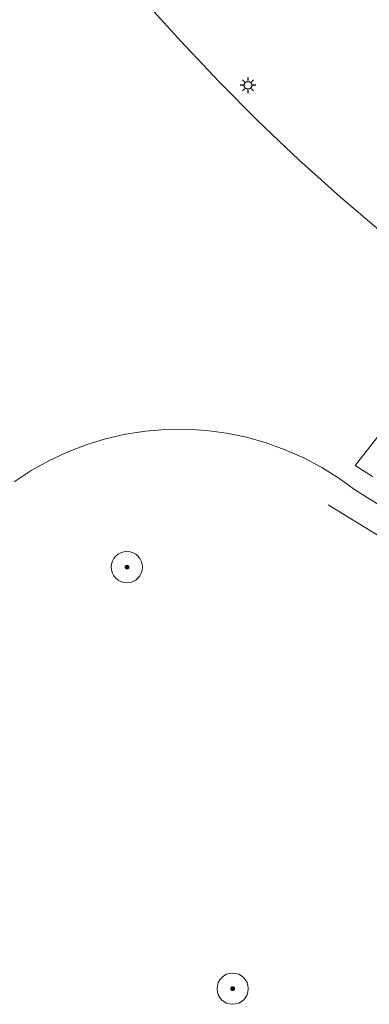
# Model space of a CAD drawing. Header units: metres. Extents: x 253395 to 254027, y 592765 to 593194.
# Tile 12 of 173: x 253425 to 253434, y 592898 to 592924. Entities that reach past the tile are written whole.
import ezdxf

# ---------------------------------------------------------------- set-up
doc = ezdxf.new("R2010")
doc.units = ezdxf.units.M
for name, color, linetype, lineweight in [('B-WE-GR-BOOM-S', 254, 'Continuous', 25), ('B-WE-GR-HAAG-G', 254, 'GR-HAAG1-SO', 13), ('B-WE-IE-MEUBILAIR-S', 254, 'Continuous', 25), ('B-WE-OG-TERREIN_BEGROEID-GV', 254, 'Continuous', 18), ('B-WE-VH-GESLOTENVERHARDING-GV', 254, 'Continuous', 18), ('B-WE-VH-OPENVERHARDING-GV', 254, 'Continuous', 18)]:
    doc.layers.add(name, color=color, linetype=linetype, lineweight=lineweight)
doc.styles.add('NLCS-ISO', font='txt')
doc.linetypes.add('GR-HAAG1-SO', pattern='A,6,[176,NLCS.SHX,S=0.125,R=0,X=0,Y=0],-2', length=8)

# ---------------------------------------------------------------- blocks, each defined once
blk = doc.blocks.new('SIE-MEUBILAIR_PAAL_LICHTMAST-SO')
for points in [[(-0.62, 0), (-1, 0)], [(-0.71, 0.71), (-0.44, 0.44)], [(0, 1), (0, 0.62)], [(0.44, 0.44), (0.71, 0.71)], [(1, 0), (0.62, 0)], [(-0.71, -0.71), (-0.44, -0.44)], [(0, -0.62), (0, -1)], [(0.44, -0.44), (0.71, -0.71)]]:
    blk.add_lwpolyline(points)
blk.add_circle((0, 0), 0.5)
blk = doc.blocks.new('SGR-BOOM_GBKN-SO')
at = {"linetype": 'ByBlock', "lineweight": 18}
h = blk.add_hatch(color=0, dxfattribs=at)
h.dxf.hatch_style = 1
edge = h.paths.add_edge_path()
edge.add_arc((0, 0), 0.25, 0, 360)
at = {"color": 0, "linetype": 'ByBlock', "lineweight": 18}
for radius in [2, 0.25]:
    blk.add_circle((0, 0), radius, dxfattribs=at)
at = {"color": 0, "linetype": 'ByBlock', "lineweight": 18, "style": 'NLCS-ISO'}
blk.add_attdef('SOORT', (2.5, 0), '', height=1.5, dxfattribs=at)

msp = doc.modelspace()

# ---------------------------------------------------------------- linework, layer by layer
at = {"layer": 'B-WE-GR-HAAG-G'}
msp.add_lwpolyline([(253441.174, 592906.186), (253440.872, 592906.358), (253440.57, 592906.532), (253440.269, 592906.707), (253439.969, 592906.884), (253439.67, 592907.063), (253438.684, 592907.667), (253432.77, 592911.291)], dxfattribs=at)
at = {"layer": 'B-WE-OG-TERREIN_BEGROEID-GV'}
msp.add_lwpolyline([(253434.479, 592911.042), (253433.47, 592911.668), (253433.05, 592911.975), (253432.609, 592912.252), (253432.149, 592912.496), (253431.674, 592912.708), (253431.184, 592912.884), (253430.683, 592913.026), (253430.173, 592913.131), (253429.657, 592913.2), (253429.137, 592913.231), (253428.616, 592913.226), (253428.097, 592913.183), (253427.583, 592913.104), (253427.075, 592912.987), (253426.577, 592912.836), (253426.091, 592912.648), (253425.62, 592912.427), (253425.166, 592912.173), (253424.731, 592911.887)], dxfattribs=at)
at = {"layer": 'B-WE-VH-GESLOTENVERHARDING-GV'}
msp.add_lwpolyline([(253436.358, 592915.985), (253433.467, 592912.306), (253433.912, 592912.018)], dxfattribs=at)
at = {"layer": 'B-WE-VH-OPENVERHARDING-GV'}
for points in [[(253428.044, 592924.245), (253428.997, 592923.179), (253429.98, 592922.139), (253430.989, 592921.126), (253432.026, 592920.14), (253433.089, 592919.183), (253434.178, 592918.255)], [(253451.274, 592908.1), (253449.876, 592908.675), (253448.492, 592909.283), (253447.123, 592909.926), (253445.771, 592910.601), (253444.435, 592911.308), (253443.116, 592912.048), (253441.816, 592912.819), (253440.535, 592913.622), (253439.274, 592914.455), (253438.033, 592915.319), (253437.102, 592915.997), (253436.555, 592916.395), (253436.428, 592916.488), (253435.291, 592917.356), (253434.178, 592918.255), (253433.089, 592919.183), (253432.026, 592920.14), (253430.989, 592921.126), (253429.98, 592922.139), (253428.997, 592923.179), (253428.044, 592924.245)], [(253433.912, 592912.018), (253433.467, 592912.306), (253436.358, 592915.985)], [(253424.731, 592911.887), (253425.166, 592912.173), (253425.62, 592912.427), (253426.091, 592912.648), (253426.577, 592912.836), (253427.075, 592912.987), (253427.583, 592913.104), (253428.097, 592913.183), (253428.616, 592913.226), (253429.137, 592913.231), (253429.657, 592913.2), (253430.173, 592913.131), (253430.683, 592913.026), (253431.184, 592912.884), (253431.674, 592912.708), (253432.149, 592912.496), (253432.609, 592912.252), (253433.05, 592911.975), (253433.47, 592911.668), (253434.479, 592911.042)]]:
    msp.add_lwpolyline(points, dxfattribs=at)

# ---------------------------------------------------------------- block references
at = {"layer": 'B-WE-GR-BOOM-S', "xscale": 0.2, "yscale": 0.2, "zscale": 0.2}
for p in [(253427.62, 592909.697), (253430.327, 592898.889)]:
    msp.add_blockref('SGR-BOOM_GBKN-SO', p, dxfattribs=at)
at = {"layer": 'B-WE-IE-MEUBILAIR-S', "xscale": 0.2, "yscale": 0.2, "zscale": 0.2}
msp.add_blockref('SIE-MEUBILAIR_PAAL_LICHTMAST-SO', (253430.719, 592922.051), dxfattribs=at)

doc.saveas('drawing.dxf')
